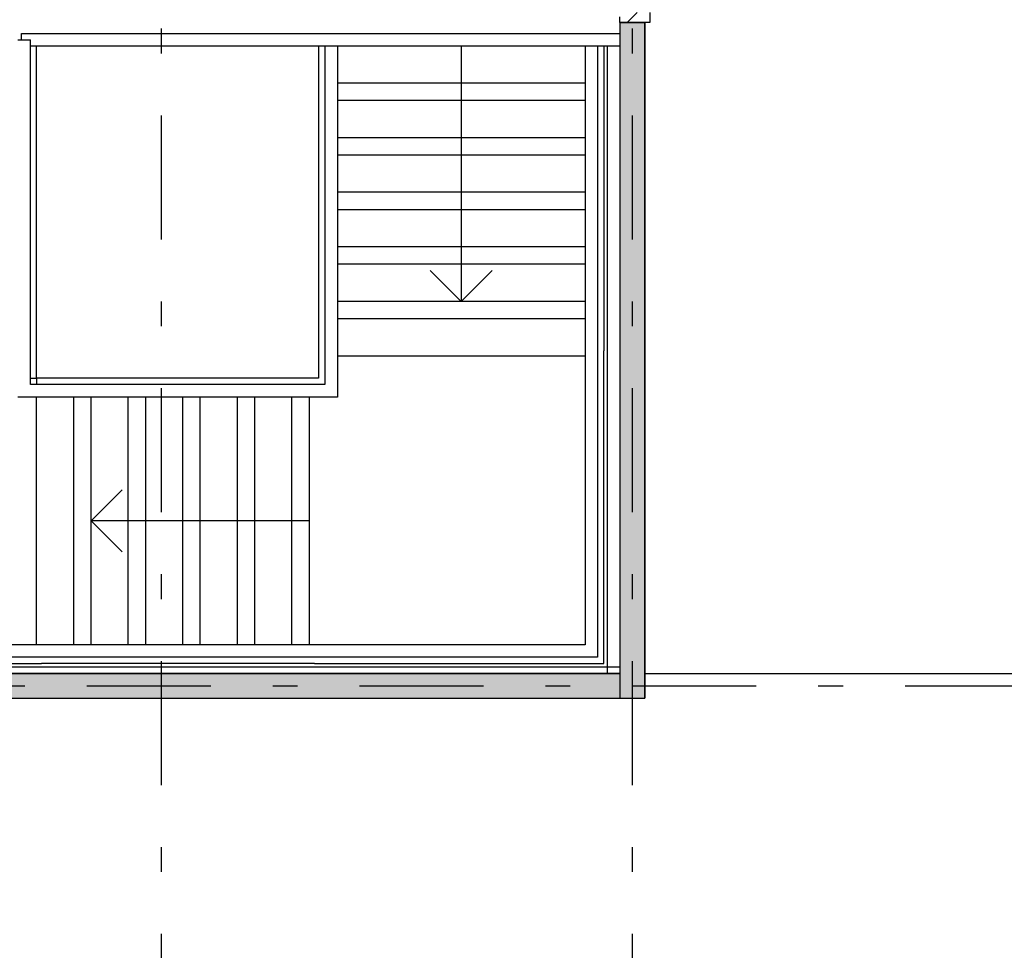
# Model space of a CAD drawing. Extents: x 2 to 87, y -108 to 11.
# Tile 126 of 210: x 11.66 to 15.63, y -39.27 to -35.52. Entities that reach past the tile are written whole.
import ezdxf

# ---------------------------------------------------------------- set-up
doc = ezdxf.new("R2010")
doc.units = 0
doc.header["$MEASUREMENT"] = 0
doc.linetypes.add('DASHDOT', pattern=[1, 0.5, -0.25, 0, -0.25])
for name, color, linetype in [('10', 7, 'CONTINUOUS'), ('13', 7, 'CONTINUOUS'), ('18', 7, 'CONTINUOUS'), ('19', 7, 'CONTINUOUS'), ('20', 7, 'CONTINUOUS'), ('4', 7, 'CONTINUOUS'), ('5', 7, 'CONTINUOUS'), ('6', 7, 'CONTINUOUS'), ('7', 7, 'CONTINUOUS')]:
    doc.layers.add(name, color=color, linetype=linetype)

msp = doc.modelspace()

# ---------------------------------------------------------------- linework, layer by layer
at = {"layer": '10', "color": 62, "linetype": 'Continuous'}
for p, q in [((14.0276, -38.1575), (14.0276, -35.6276)), ((14.0776, -38.1325), (10.5276, -38.1325))]:
    msp.add_line(p, q, dxfattribs=at)
at = {"layer": '13', "color": 62, "linetype": 'Continuous'}
for p, q in [((14.1776, -35.5325), (14.0776, -35.5325)), ((14.0776, -35.5325), (14.0776, -38.1575)), ((14.1776, -38.2575), (14.1776, -35.5325)), ((14.0776, -38.1575), (10.5276, -38.1575)), ((10.5276, -38.2575), (14.1776, -38.2575))]:
    msp.add_line(p, q, dxfattribs=at)
at = {"layer": '18', "color": 62, "linetype": 'Continuous'}
for p, q in [((14.0776, -35.5325), (14.1776, -35.5325)), ((14.0776, -35.5325), (14.0776, -38.1575)), ((14.1776, -35.5325), (14.1776, -38.1575)), ((10.5276, -38.1575), (14.0776, -38.1575)), ((14.0776, -38.1575), (14.0776, -38.2575)), ((14.0776, -38.1575), (14.0776, -38.2575)), ((14.1776, -38.1575), (14.1776, -38.2575)), ((10.5276, -38.2575), (13.6956, -38.2575)), ((13.6956, -38.2575), (14.0055, -38.2575)), ((14.0055, -38.2575), (14.0776, -38.2575)), ((14.0776, -38.2575), (14.1776, -38.2575))]:
    msp.add_line(p, q, dxfattribs=at)
for points in [[(14.0776, -35.5325), (14.0776, -35.5325), (14.1776, -35.5325)], [(14.0776, -35.5325), (14.0776, -38.1575), (14.1776, -38.1575)], [(14.0776, -35.5325), (14.1776, -35.5325), (14.1776, -38.1575)], [(10.5276, -38.1575), (10.5276, -38.1575), (14.0776, -38.1575)], [(10.5276, -38.1575), (10.5276, -38.2575), (14.0776, -38.2575)], [(10.5276, -38.1575), (14.0776, -38.1575), (14.0776, -38.2575)], [(14.0776, -38.1575), (14.0776, -38.2575), (14.1776, -38.2575)], [(14.0776, -38.1575), (14.1776, -38.1575), (14.1776, -38.2575)], [(10.5276, -38.2575), (10.5276, -38.2575), (13.6956, -38.2575)], [(13.6956, -38.2575), (13.6956, -38.2575), (14.0055, -38.2575)], [(14.0055, -38.2575), (14.0055, -38.2575), (14.0776, -38.2575)], [(14.0776, -38.2575), (14.0776, -38.2575), (14.1776, -38.2575)]]:
    msp.add_solid(points, dxfattribs=at)
at = {"layer": '19', "color": 62, "linetype": 'Continuous'}
for p, q in [((13.4376, -35.6276), (13.4376, -35.7775)), ((13.4376, -35.7775), (13.4376, -35.9975)), ((13.4376, -35.9975), (13.4376, -36.2175)), ((13.4376, -36.2175), (13.4376, -36.4375)), ((13.4376, -36.4375), (13.4376, -36.6575)), ((13.4376, -36.6575), (13.3126, -36.5325)), ((13.4376, -36.6575), (13.5626, -36.5325)), ((11.9451, -37.5422), (12.0701, -37.4172)), ((12.1651, -37.5422), (11.9451, -37.5422)), ((11.9451, -37.5422), (12.0701, -37.6672)), ((12.3851, -37.5422), (12.1651, -37.5422)), ((12.6051, -37.5422), (12.3851, -37.5422)), ((12.8251, -37.5422), (12.6051, -37.5422))]:
    msp.add_line(p, q, dxfattribs=at)
at = {"layer": '20', "color": 62, "linetype": 'Continuous'}
for p, q in [((14.1976, -35.4925), (14.1976, -35.5325)), ((14.0776, -35.5325), (14.0776, -35.5105)), ((14.1976, -35.5325), (14.1776, -35.5325))]:
    msp.add_line(p, q, dxfattribs=at)
at = {"layer": '4', "color": 62, "linetype": 'Continuous'}
msp.add_line((14.1776, -38.1575), (15.9326, -38.1575), dxfattribs=at)
at = {"layer": '5', "color": 7, "linetype": 'DASHDOT'}
for p, q in [((12.2276, -7.3075), (12.2276, -96.5075)), ((14.1276, -7.3075), (14.1276, -96.5075)), ((7.5276, -38.2075), (52.6276, -38.2075))]:
    msp.add_line(p, q, dxfattribs=at)
at = {"layer": '5', "color": 62, "linetype": 'Continuous'}
msp.add_line((14.1065, -35.5325), (14.1465, -35.4925), dxfattribs=at)
at = {"layer": '6', "color": 62, "linetype": 'Continuous'}
for p, q in [((11.7251, -36.9427), (11.7251, -35.6276)), ((12.8626, -35.6276), (12.8626, -36.857)), ((14.0126, -35.6276), (14.0126, -36.857)), ((13.9368, -35.7775), (12.9384, -35.7775)), ((13.9368, -35.8475), (12.9384, -35.8475)), ((13.9368, -35.9975), (12.9384, -35.9975)), ((13.9368, -36.0675), (12.9384, -36.0675)), ((13.9368, -36.2175), (12.9384, -36.2175)), ((13.9368, -36.2875), (12.9384, -36.2875)), ((13.9368, -36.4375), (12.9384, -36.4375)), ((13.9368, -36.5075), (12.9384, -36.5075)), ((13.9368, -36.6575), (12.9384, -36.6575)), ((13.9368, -36.7275), (12.9384, -36.7275)), ((12.8626, -36.857), (12.8626, -36.9672)), ((13.9368, -36.8775), (12.9384, -36.8775)), ((14.0126, -38.1172), (14.0126, -36.857)), ((11.7001, -36.9672), (11.7251, -36.9672)), ((11.7251, -36.9672), (11.7251, -36.9427)), ((11.7251, -36.9672), (11.7251, -36.9922)), ((12.8456, -36.9672), (11.7251, -36.9672)), ((12.8626, -36.9672), (12.8456, -36.9672)), ((11.7251, -38.0414), (11.7251, -37.043)), ((11.8751, -38.0414), (11.8751, -37.043)), ((11.9451, -38.0414), (11.9451, -37.043)), ((12.0951, -38.0414), (12.0951, -37.043)), ((12.1651, -38.0414), (12.1651, -37.043)), ((12.3151, -38.0414), (12.3151, -37.043)), ((12.3851, -38.0414), (12.3851, -37.043)), ((12.5351, -38.0414), (12.5351, -37.043)), ((12.6051, -38.0414), (12.6051, -37.043)), ((12.7551, -38.0414), (12.7551, -37.043)), ((12.8251, -38.0414), (12.8251, -37.043)), ((10.5751, -38.1172), (11.7456, -38.1172)), ((12.8456, -38.1172), (11.7456, -38.1172)), ((12.8456, -38.1172), (14.0126, -38.1172))]:
    msp.add_line(p, q, dxfattribs=at)
at = {"layer": '7', "color": 62, "linetype": 'Continuous'}
for p, q in [((11.6647, -35.6022), (11.6647, -35.5768)), ((11.6647, -35.5768), (14.0776, -35.5768)), ((11.6493, -35.6022), (11.7001, -35.6022)), ((11.7001, -36.9922), (11.7001, -35.6022)), ((14.0776, -35.6276), (11.7001, -35.6276)), ((12.8876, -35.6276), (12.8876, -36.6575)), ((12.9384, -35.6276), (12.9384, -36.6575)), ((13.9368, -35.6276), (13.9368, -36.6575)), ((13.9876, -35.6276), (13.9876, -36.6575)), ((12.8876, -36.6575), (12.8876, -36.9922)), ((12.9384, -36.6575), (12.9384, -37.043)), ((13.9368, -36.6575), (13.9368, -38.0414)), ((13.9876, -36.6575), (13.9876, -38.0922)), ((11.9451, -36.9922), (11.7001, -36.9922)), ((12.8876, -36.9922), (11.9451, -36.9922)), ((11.9451, -37.043), (11.6493, -37.043)), ((12.9384, -37.043), (11.9451, -37.043)), ((11.9451, -38.0414), (10.6509, -38.0414)), ((13.0451, -38.0414), (11.9451, -38.0414)), ((13.9368, -38.0414), (13.0451, -38.0414)), ((11.9451, -38.0922), (10.6001, -38.0922)), ((13.0451, -38.0922), (11.9451, -38.0922)), ((13.9876, -38.0922), (13.0451, -38.0922))]:
    msp.add_line(p, q, dxfattribs=at)

doc.saveas('drawing.dxf')
